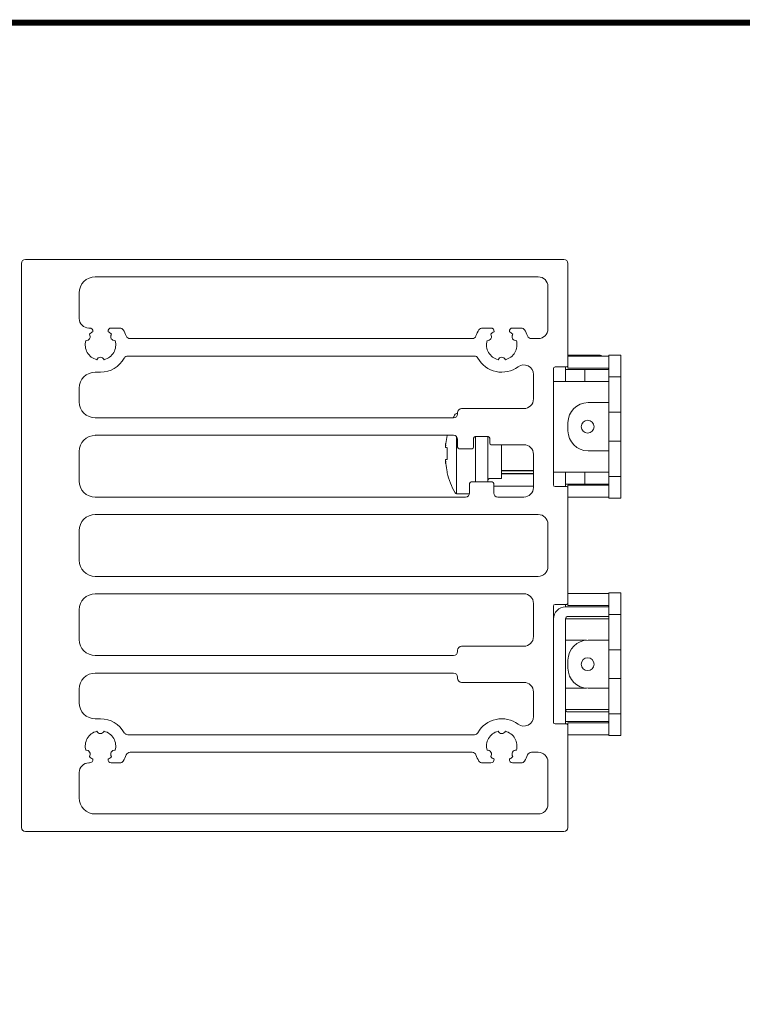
# Model space of a CAD drawing. Header units: millimetres. Extents: x -556 to 0, y -1 to 403.
# Tile 33 of 44: x -262 to -171, y 281 to 403. Entities that reach past the tile are written whole.
import ezdxf

# ---------------------------------------------------------------- set-up
doc = ezdxf.new("R2010")
doc.units = ezdxf.units.MM
doc.header["$LTSCALE"] = 3

# ---------------------------------------------------------------- blocks, each defined once
blk = doc.blocks.new('RHS60-Back')
at = {"linetype": 'Continuous', "lineweight": 0, "extrusion": (-1, 6.12323e-17, -5.15967e-17)}
for p, q in [((0.5, 35.65), (67.6, 35.65)), ((0, -35.15), (0, 35.15)), ((68.1, 35.15), (68.1, 22.45)), ((64.4, 33.48), (9.2, 33.48)), ((65.6, 26.98), (65.6, 32.28)), ((7.2, 31.47), (7.2, 28.3)), ((8.4, 27.1), (8.5, 27.1)), ((11.2, 27.1), (12.27, 27.1)), ((57.43, 27.1), (58.5, 27.1)), ((61.2, 27.1), (62.27, 27.1)), ((13.54, 25.78), (56.16, 25.78)), ((63.54, 25.78), (64.4, 25.78)), ((56.44, 23.6), (13.26, 23.6)), ((72.1, 23.7), (68.1, 23.7)), ((69.1, 23.6), (68.1, 23.6)), ((69.1, 23.6), (73.1, 23.6)), ((73.2, 23.2), (73.2, 23.7)), ((74.7, 23.7), (73.2, 23.7)), ((74.7, 23.2), (74.7, 23.7)), ((67.9, 22.25), (66.5, 22.25)), ((67.8, 22.15), (67.8, 22.25)), ((67.8, 20.75), (67.8, 22.15)), ((68.1, 22.45), (68.1, 22.1)), ((68.1, 22.1), (69.1, 22.1)), ((73.1, 22.1), (69.1, 22.1)), ((73.2, 21.5), (73.2, 23.2)), ((74.7, 21.5), (74.7, 23.2)), ((9.85, 21.6), (9.2, 21.6)), ((63.8, 18.26), (63.8, 21.31)), ((66.3, 22.05), (66.3, 7.55)), ((67.8, 21.95), (69.7, 21.95)), ((70.2, 21.95), (69.7, 21.95)), ((70.96, 21.95), (70.2, 21.95)), ((70.2, 20.45), (70.2, 21.95)), ((70.96, 21.95), (72.66, 21.95)), ((73.13, 21.95), (72.66, 21.95)), ((73.2, 21.95), (73.13, 21.95)), ((73.2, 21.5), (73.2, 21)), ((73.2, 21), (74.7, 21)), ((73.2, 16.6), (73.2, 21)), ((74.7, 21), (74.7, 21.5)), ((74.7, 16.6), (74.7, 21)), ((68.1, 20.45), (66.3, 20.45)), ((67.8, 20.45), (67.8, 20.75)), ((68.1, 20.45), (72.9, 20.45)), ((73.2, 20.45), (72.9, 20.45)), ((7.2, 19.6), (7.2, 17.9)), ((73.1, 17.8), (70.6, 17.8)), ((73.2, 17.8), (73.1, 17.8)), ((54.35, 16.45), (54.22, 16.45)), ((54.35, 16.4), (54.35, 16.56)), ((54.85, 17.06), (62.6, 17.06)), ((74.7, 16.6), (73.2, 16.6)), ((73.2, 16.6), (73.2, 16.1)), ((73.2, 13.5), (73.2, 16.1)), ((74.7, 16.1), (74.7, 16.6)), ((74.7, 16.1), (74.7, 13.5)), ((9.2, 15.9), (53.85, 15.9)), ((68.1, 14.3), (68.1, 15.3)), ((53.85, 13.73), (9.2, 13.73)), ((53.05, 13.73), (53.05, 13.72)), ((54.22, 6.45), (54.22, 13.57)), ((58.15, 13.56), (56.55, 13.56)), ((56.6, 13.56), (56.6, 13.21)), ((58.1, 13.21), (58.1, 13.56)), ((73.2, 13), (73.2, 13.5)), ((74.7, 13), (74.7, 13.5)), ((52.86, 12.49), (52.87, 12.48)), ((54.35, 12.26), (54.35, 13.23)), ((56.35, 13.36), (56.35, 12.26)), ((56.6, 13.21), (56.6, 13.02)), ((56.6, 13.02), (56.6, 12.03)), ((58.1, 13.02), (58.1, 13.21)), ((58.1, 12.03), (58.1, 13.02)), ((58.35, 12.76), (58.35, 13.36)), ((62.6, 12.56), (58.55, 12.56)), ((59.8, 8.35), (59.8, 12.56)), ((74.7, 13), (73.2, 13)), ((73.2, 13), (73.2, 8.6)), ((74.7, 8.6), (74.7, 13)), ((7.2, 11.72), (7.2, 8.03)), ((53.05, 12.18), (52.87, 12.2)), ((53.05, 12.19), (53.05, 10.71)), ((56.15, 12.06), (54.55, 12.06)), ((56.6, 12.03), (56.6, 9.32)), ((58.1, 9.32), (58.1, 12.03)), ((63.8, 7.23), (63.8, 11.36)), ((73.1, 11.8), (70.6, 11.8)), ((73.2, 11.8), (73.1, 11.8)), ((52.87, 10.42), (52.86, 10.41)), ((52.87, 10.7), (53.05, 10.72)), ((53.05, 9.18), (53.05, 9.07)), ((56.6, 9.32), (56.6, 8.33)), ((58.1, 8.33), (58.1, 9.32)), ((66.3, 9.15), (68.1, 9.15)), ((67.8, 8.85), (67.8, 9.15)), ((67.8, 8.85), (67.8, 7.35)), ((72.9, 9.15), (68.1, 9.15)), ((70.2, 7.65), (70.2, 9.15)), ((72.9, 9.15), (73.2, 9.15)), ((73.2, 8.6), (74.7, 8.6)), ((73.2, 8.1), (73.2, 8.6)), ((74.7, 8.1), (74.7, 8.6)), ((55.85, 6.53), (55.85, 7.71)), ((56.05, 7.91), (58.65, 7.91)), ((56.6, 8.33), (56.6, 8.14)), ((56.6, 8.14), (56.6, 7.91)), ((58.1, 8.14), (58.1, 8.33)), ((58.1, 7.91), (58.1, 8.14)), ((58.4, 8.35), (59.8, 8.35)), ((58.85, 7.71), (58.85, 6.53)), ((63.8, 7.4), (58.85, 7.4)), ((67.8, 7.65), (69.7, 7.65)), ((68.1, 7.5), (68.1, 7.15)), ((69.1, 7.5), (68.1, 7.5)), ((73.1, 7.5), (69.1, 7.5)), ((69.7, 7.65), (70.2, 7.65)), ((70.2, 7.65), (70.96, 7.65)), ((72.66, 7.65), (70.96, 7.65)), ((72.66, 7.65), (73.13, 7.65)), ((73.2, 7.65), (73.13, 7.65)), ((73.2, 8.1), (73.2, 6.4)), ((74.7, 8.1), (74.7, 6.4)), ((55.84, 6.45), (54.22, 6.45)), ((66.5, 7.35), (67.9, 7.35)), ((68.1, 7.15), (68.1, -7.15)), ((73.2, 6.4), (73.2, 5.9)), ((74.7, 5.9), (74.7, 6.4)), ((9.2, 6.03), (55.35, 6.03)), ((59.35, 6.03), (62.6, 6.03)), ((68.1, 6), (69.1, 6)), ((69.1, 6), (73.1, 6)), ((74.7, 5.9), (73.2, 5.9)), ((64.4, 3.85), (9.2, 3.85)), ((65.6, -2.65), (65.6, 2.65)), ((7.2, 1.85), (7.2, -1.85)), ((9.2, -3.85), (64.4, -3.85)), ((62.6, -6.02), (9.2, -6.02)), ((69.1, -6), (68.1, -6)), ((69.1, -6), (73.1, -6)), ((73.2, -6.4), (73.2, -5.9)), ((74.7, -5.9), (73.2, -5.9)), ((74.7, -6.4), (74.7, -5.9)), ((63.8, -11.36), (63.8, -7.22)), ((67.9, -7.35), (66.5, -7.35)), ((67.8, -7.65), (67.8, -7.35)), ((68.1, -7.15), (68.1, -7.5)), ((73.2, -8.1), (73.2, -6.4)), ((74.7, -8.1), (74.7, -6.4)), ((7.2, -8.02), (7.2, -11.72)), ((66.3, -7.55), (66.3, -22.05)), ((67.8, -7.65), (72.5, -7.65)), ((68.1, -7.5), (69.1, -7.5)), ((73.1, -7.5), (69.1, -7.5)), ((72.5, -7.65), (73, -7.65)), ((73, -7.65), (73.2, -7.65)), ((73.2, -8.1), (73.2, -8.6)), ((74.7, -8.6), (74.7, -8.1)), ((68.1, -9.15), (67.8, -9.15)), ((67.8, -12.45), (67.8, -9.15)), ((68.1, -8.85), (72.5, -8.85)), ((68.1, -9.15), (72.9, -9.15)), ((73, -8.85), (72.5, -8.85)), ((73.2, -9.15), (72.9, -9.15)), ((73.2, -8.85), (73, -8.85)), ((73.2, -8.6), (74.7, -8.6)), ((73.2, -13), (73.2, -8.6)), ((74.7, -13), (74.7, -8.6)), ((68.1, -11.8), (67.8, -11.8)), ((68.1, -11.8), (70.2, -11.8)), ((73.1, -11.8), (70.6, -11.8)), ((73.2, -11.8), (73.1, -11.8)), ((54.35, -13.23), (54.35, -13.06)), ((54.85, -12.56), (62.6, -12.56)), ((67.8, -12.95), (67.8, -12.45)), ((67.8, -15.45), (67.8, -12.95)), ((74.7, -13), (73.2, -13)), ((73.2, -13), (73.2, -13.5)), ((74.7, -13.5), (74.7, -13)), ((9.2, -13.72), (53.85, -13.72)), ((68.1, -15.3), (68.1, -14.3)), ((73.2, -16.1), (73.2, -13.5)), ((74.7, -13.5), (74.7, -16.1)), ((53.85, -15.9), (9.2, -15.9)), ((67.8, -15.45), (67.8, -19.45)), ((54.35, -16.56), (54.35, -16.4)), ((62.6, -17.06), (54.85, -17.06)), ((73.2, -16.6), (73.2, -16.1)), ((74.7, -16.6), (73.2, -16.6)), ((73.2, -16.6), (73.2, -21)), ((74.7, -16.6), (74.7, -16.1)), ((74.7, -21), (74.7, -16.6)), ((7.2, -17.9), (7.2, -19.6)), ((63.8, -21.31), (63.8, -18.26)), ((68.1, -17.8), (67.8, -17.8)), ((68.1, -17.8), (70.2, -17.8)), ((73.1, -17.8), (70.6, -17.8)), ((73.2, -17.8), (73.1, -17.8)), ((67.8, -21.95), (67.8, -19.45)), ((67.8, -20.45), (68.1, -20.45)), ((72.9, -20.45), (68.1, -20.45)), ((68.1, -20.75), (72.5, -20.75)), ((73, -20.75), (72.5, -20.75)), ((72.9, -20.45), (73.2, -20.45)), ((73.2, -20.75), (73, -20.75)), ((9.2, -21.6), (9.85, -21.6)), ((67.8, -21.95), (67.8, -22.25)), ((67.8, -21.95), (72.5, -21.95)), ((72.5, -21.95), (73, -21.95)), ((73, -21.95), (73.2, -21.95)), ((73.2, -21), (74.7, -21)), ((73.2, -21.5), (73.2, -21)), ((73.2, -21.5), (73.2, -23.2)), ((74.7, -21.5), (74.7, -21)), ((74.7, -21.5), (74.7, -23.2)), ((66.5, -22.25), (67.9, -22.25)), ((68.1, -22.1), (68.1, -22.45)), ((69.1, -22.1), (68.1, -22.1)), ((68.1, -22.45), (68.1, -35.15)), ((73.1, -22.1), (69.1, -22.1)), ((73.2, -23.2), (73.2, -23.7)), ((74.7, -23.7), (74.7, -23.2)), ((13.26, -23.6), (56.44, -23.6)), ((68.1, -23.6), (69.1, -23.6)), ((69.1, -23.6), (73.1, -23.6)), ((74.7, -23.7), (73.2, -23.7)), ((56.16, -25.78), (13.54, -25.78)), ((64.4, -25.78), (63.54, -25.78)), ((65.6, -32.27), (65.6, -26.98)), ((8.5, -27.1), (8.4, -27.1)), ((12.27, -27.1), (11.2, -27.1)), ((58.5, -27.1), (57.43, -27.1)), ((62.27, -27.1), (61.2, -27.1)), ((7.2, -28.3), (7.2, -31.47)), ((9.2, -33.47), (64.4, -33.47)), ((67.6, -35.65), (0.5, -35.65))]:
    blk.add_line(p, q, dxfattribs=at)
at = {"color": 31}
blk.add_line((59.8, 9.35), (63.8, 9.35), dxfattribs=at)
blk.add_line((59.8, 8.95), (63.79, 8.95))
at = {"linetype": 'Continuous', "lineweight": 0}
for centre in [(70.55, 14.8), (70.55, -14.8)]:
    blk.add_circle(centre, 0.8, dxfattribs=at)
for centre, radius, start, end in [((0.5, 35.15), 0.5, 90, 180), ((67.6, 35.15), 0.5, 0, 90), ((9.2, 31.47), 2, 90, 180), ((64.4, 32.28), 1.2, 360, 90), ((8.4, 28.3), 1.2, 180, 270), ((8.5, 26.7), 0.4, 351.8208, 90), ((11.2, 26.7), 0.4, 90, 188.1792), ((12.27, 26.6), 0.5, 33.4854, 90), ((57.43, 26.6), 0.5, 90, 146.5146), ((58.5, 26.7), 0.4, 351.8208, 90), ((61.2, 26.7), 0.4, 90, 188.1792), ((62.27, 26.6), 0.5, 33.4854, 90), ((8.07, 26.02), 0.5, 264.2661, 35.7339), ((9.85, 25), 1.9, 120.1418, 136.119), ((9.85, 25), 1.9, 43.881, 59.8582), ((11.63, 26.02), 0.5, 144.2661, 275.7339), ((9.85, 25), 3.4, 19.0821, 33.4854), ((13.54, 26.28), 0.5, 199.0821, 270), ((56.16, 26.28), 0.5, 270, 340.9179), ((59.85, 25), 3.4, 146.5146, 160.9179), ((58.07, 26.02), 0.5, 264.2661, 35.7339), ((59.85, 25), 1.9, 120.1418, 136.119), ((59.85, 25), 1.9, 43.881, 59.8582), ((61.63, 26.02), 0.5, 144.2661, 275.7339), ((59.85, 25), 3.4, 19.0821, 33.4854), ((63.54, 26.28), 0.5, 199.0821, 270), ((64.4, 26.98), 1.2, 270, 0), ((9.85, 25), 1.9, 163.881, 256.119), ((9.85, 25), 1.9, 283.881, 16.119), ((59.85, 25), 1.9, 163.881, 256.119), ((59.85, 25), 1.9, 283.881, 16.119), ((9.85, 22.95), 0.5, 24.2661, 155.7339), ((9.85, 25), 3.4, 270, 330.8446), ((13.26, 23.1), 0.5, 90, 150.8446), ((56.44, 23.1), 0.5, 29.1554, 90), ((59.85, 25), 3.4, 209.1554, 306.7144), ((59.85, 22.95), 0.5, 24.2661, 155.7339), ((72.1, 23.2), 0.5, 53.1301, 90), ((73.1, 22), 1.6, 86.4167, 90), ((62.6, 21.31), 1.2, 360, 126.7144), ((66.5, 22.05), 0.2, 90, 180), ((67.9, 22.45), 0.2, 270, 0), ((73.1, 22), 0.1, 0, 90), ((9.2, 19.6), 2, 90, 180), ((9.2, 17.9), 2, 180, 270), ((62.6, 18.26), 1.2, 270, 360), ((70.6, 15.3), 2.5, 90, 180), ((62.76, 11.45), 10, 150.6728, 153.5767), ((53.85, 16.4), 0.5, 270, 0), ((54.22, 16.25), 0.2, 90, 150.6728), ((54.85, 16.56), 0.5, 90, 180), ((9.2, 11.72), 2, 90, 180), ((53.85, 13.23), 0.5, 0, 90), ((56.55, 13.36), 0.2, 90, 180), ((58.15, 13.36), 0.2, 0, 90), ((70.6, 14.3), 2.5, 180, 270), ((58.55, 12.76), 0.2, 180, 270), ((62.6, 11.36), 1.2, 360, 90), ((54.55, 12.26), 0.2, 180, 270), ((56.15, 12.26), 0.2, 270, 0), ((62.76, 11.45), 10, 193.7911, 209.3272), ((9.2, 8.03), 2, 180, 270), ((56.05, 7.71), 0.2, 90, 180), ((58.4, 8.05), 0.3, 90, 180), ((58.65, 7.71), 0.2, 360, 90), ((66.5, 7.55), 0.2, 180, 270), ((73.1, 7.6), 0.1, 270, 0), ((54.22, 6.65), 0.2, 209.3272, 270), ((55.35, 6.53), 0.5, 270, 0), ((59.35, 6.53), 0.5, 180, 270), ((62.6, 7.23), 1.2, 270, 360), ((67.9, 7.15), 0.2, 360, 90), ((73.1, 7.6), 1.6, 270, 273.5833), ((9.2, 1.85), 2, 90, 180), ((64.4, 2.65), 1.2, 0, 90), ((9.2, -1.85), 2, 180, 270), ((64.4, -2.65), 1.2, 270, 360), ((9.2, -8.02), 2, 90, 180), ((62.6, -7.22), 1.2, 360, 90), ((73.1, -7.6), 1.6, 86.4167, 90), ((66.5, -7.55), 0.2, 90, 180), ((67.9, -7.15), 0.2, 270, 360), ((67.8, -9.15), 1.5, 90, 180), ((73.1, -7.6), 0.1, 0, 90), ((68.1, -9.15), 0.3, 90, 180), ((9.2, -11.72), 2, 180, 270), ((62.6, -11.36), 1.2, 270, 0), ((70.6, -14.3), 2.5, 90, 180), ((70.2, -14.3), 2.5, 85.4114, 90), ((53.85, -13.23), 0.5, 270, 360), ((54.85, -13.06), 0.5, 90, 180), ((9.2, -17.9), 2, 90, 180), ((53.85, -16.4), 0.5, 0, 90), ((70.6, -15.3), 2.5, 180, 270), ((54.85, -16.56), 0.5, 180, 270), ((62.6, -18.26), 1.2, 0, 90), ((70.2, -15.3), 2.5, 270, 274.5886), ((9.2, -19.6), 2, 180, 270), ((68.1, -20.45), 0.3, 180, 270), ((9.85, -25), 3.4, 29.1554, 90), ((59.85, -25), 3.4, 53.2856, 150.8446), ((62.6, -21.31), 1.2, 233.2856, 0), ((66.5, -22.05), 0.2, 180, 270), ((73.1, -22), 0.1, 270, 0), ((9.85, -25), 1.9, 103.881, 196.119), ((9.85, -22.95), 0.5, 204.2661, 335.7339), ((9.85, -25), 1.9, 343.881, 76.119), ((59.85, -25), 1.9, 103.881, 196.119), ((59.85, -22.95), 0.5, 204.2661, 335.7339), ((59.85, -25), 1.9, 343.881, 76.119), ((67.9, -22.45), 0.2, 360, 90), ((13.26, -23.1), 0.5, 209.1554, 270), ((56.44, -23.1), 0.5, 270, 330.8446), ((73.1, -22), 1.6, 270, 273.5833), ((8.07, -26.02), 0.5, 324.2661, 95.7339), ((11.63, -26.02), 0.5, 84.2661, 215.7339), ((58.07, -26.02), 0.5, 324.2661, 95.7339), ((61.63, -26.02), 0.5, 84.2661, 215.7339), ((9.85, -25), 1.9, 223.881, 239.8582), ((8.5, -26.7), 0.4, 270, 8.1792), ((9.85, -25), 1.9, 300.1418, 316.119), ((11.2, -26.7), 0.4, 171.8208, 270), ((12.27, -26.6), 0.5, 270, 326.5146), ((9.85, -25), 3.4, 326.5146, 340.9179), ((13.54, -26.28), 0.5, 90, 160.9179), ((56.16, -26.28), 0.5, 19.0821, 90), ((59.85, -25), 3.4, 199.0821, 213.4854), ((57.43, -26.6), 0.5, 213.4854, 270), ((59.85, -25), 1.9, 223.881, 239.8582), ((58.5, -26.7), 0.4, 270, 8.1792), ((59.85, -25), 1.9, 300.1418, 316.119), ((61.2, -26.7), 0.4, 171.8208, 270), ((62.27, -26.6), 0.5, 270, 326.5146), ((59.85, -25), 3.4, 326.5146, 340.9179), ((63.54, -26.28), 0.5, 90, 160.9179), ((64.4, -26.98), 1.2, 0, 90), ((8.4, -28.3), 1.2, 90, 180), ((9.2, -31.47), 2, 180, 270), ((64.4, -32.27), 1.2, 270, 0), ((0.5, -35.15), 0.5, 180, 270), ((67.6, -35.15), 0.5, 270, 0)]:
    blk.add_arc(centre, radius, start, end, dxfattribs=at)
for centre, major_axis, ratio, start_param, end_param in [((62.76, 11.45), (-0.37, -9.99), 0.997261, 4.520641, 4.62451), ((62.79, 11.67), (-9.89, 1.47), 0.703233, 0.082109, 0.085595), ((62.79, 11.67), (-9.89, 1.47), 0.703233, 0.122706, 0.126191), ((62.76, 11.46), (-9.97, 0.74), 0.002739, 6.054497, 6.158367), ((62.79, 11.23), (9.89, 1.47), 0.703233, 3.015402, 3.018887), ((62.79, 11.23), (9.89, 1.47), 0.703233, 3.055998, 3.059483), ((62.76, 11.44), (9.97, 0.74), 0.002739, 3.266411, 3.370281), ((62.76, 11.45), (0.37, -9.99), 0.997261, 4.800268, 4.904137)]:
    blk.add_ellipse(centre, major_axis=major_axis, ratio=ratio, start_param=start_param, end_param=end_param, dxfattribs=at)
for points, knots in [([(52.88, 12.54), (52.88, 12.54), (52.88, 12.54), (52.88, 12.52), (52.87, 12.5), (52.87, 12.46), (52.86, 12.43), (52.86, 12.41), (52.86, 12.39), (52.86, 12.36), (52.85, 12.31), (52.85, 12.29), (52.85, 12.28)], [-0.139819, -0.139819, -0.139819, -0.139819, -0.1397852, -0.1397852, -0.0698926, -0.0698926, 0, 0, 0, 0.069866, 0.069866, 0.1397321, 0.1397321, 0.1397321, 0.1397321]), ([(52.85, 12.54), (52.85, 12.54), (52.85, 12.54), (52.85, 12.52), (52.85, 12.51), (52.86, 12.49), (52.86, 12.49), (52.86, 12.49), (52.86, 12.49), (52.87, 12.49), (52.87, 12.51), (52.88, 12.52), (52.88, 12.54), (52.88, 12.54), (52.88, 12.54)], [-0.1397319, -0.1397319, -0.1397319, -0.1397319, -0.1396983, -0.1396983, -0.0698491, -0.0698491, 0, 0, 0, 0.0698926, 0.0698926, 0.1397852, 0.1397852, 0.139819, 0.139819, 0.139819, 0.139819]), ([(52.87, 12.69), (52.86, 12.67), (52.86, 12.65), (52.86, 12.62), (52.86, 12.6), (52.86, 12.58), (52.86, 12.56), (52.86, 12.56), (52.86, 12.56)], [-0.0699293, -0.0699293, -0.0699293, -0.0699293, 0, 0, 0, 0.0698803, 0.0698803, 0.069893, 0.069893, 0.069893, 0.069893]), ([(52.86, 12.25), (52.86, 12.25), (52.86, 12.25), (52.86, 12.24), (52.86, 12.22), (52.86, 12.21), (52.86, 12.2), (52.86, 12.2), (52.87, 12.2)], [-0.069893, -0.069893, -0.069893, -0.069893, -0.0698816, -0.0698816, 0, 0, 0, 0.0699293, 0.0699293, 0.0699293, 0.0699293]), ([(52.85, 10.62), (52.85, 10.62), (52.85, 10.62), (52.85, 10.61), (52.85, 10.59), (52.86, 10.54), (52.86, 10.51), (52.86, 10.49), (52.86, 10.47), (52.87, 10.44), (52.87, 10.4), (52.88, 10.38), (52.88, 10.36), (52.88, 10.36), (52.88, 10.36)], [-0.1397319, -0.1397319, -0.1397319, -0.1397319, -0.1396983, -0.1396983, -0.0698491, -0.0698491, 0, 0, 0, 0.0698926, 0.0698926, 0.1397852, 0.1397852, 0.139819, 0.139819, 0.139819, 0.139819]), ([(52.88, 10.36), (52.88, 10.36), (52.88, 10.36), (52.88, 10.38), (52.87, 10.39), (52.87, 10.41), (52.86, 10.41), (52.86, 10.41), (52.86, 10.41), (52.86, 10.41), (52.85, 10.39), (52.85, 10.38), (52.85, 10.36), (52.85, 10.36), (52.85, 10.36)], [-0.139819, -0.139819, -0.139819, -0.139819, -0.1397852, -0.1397852, -0.0698926, -0.0698926, 0, 0, 0, 0.0698491, 0.0698491, 0.1396983, 0.1396983, 0.1397319, 0.1397319, 0.1397319, 0.1397319]), ([(52.87, 10.7), (52.86, 10.7), (52.86, 10.7), (52.86, 10.69), (52.86, 10.68), (52.86, 10.66), (52.86, 10.65), (52.86, 10.65), (52.86, 10.65)], [-0.0699293, -0.0699293, -0.0699293, -0.0699293, 0, 0, 0, 0.0698803, 0.0698803, 0.069893, 0.069893, 0.069893, 0.069893]), ([(52.86, 10.34), (52.86, 10.34), (52.86, 10.34), (52.86, 10.32), (52.86, 10.3), (52.86, 10.28), (52.86, 10.25), (52.86, 10.23), (52.87, 10.21)], [-0.069893, -0.069893, -0.069893, -0.069893, -0.0698816, -0.0698816, 0, 0, 0, 0.0699293, 0.0699293, 0.0699293, 0.0699293])]:
    blk.add_open_spline(points, degree=3, knots=knots, dxfattribs=at)
blk = doc.blocks.new('CGI0995-02')
at = {"const_width": 0.76}
blk.add_lwpolyline([(0, 0), (0, 403), (-556, 403), (-556, 0)], close=True, dxfattribs=at)
blk.add_blockref('RHS60-Back', (-261.3, 337.85))

msp = doc.modelspace()

# ---------------------------------------------------------------- block references
msp.add_blockref('CGI0995-02', (0, 0))

doc.saveas('drawing.dxf')
